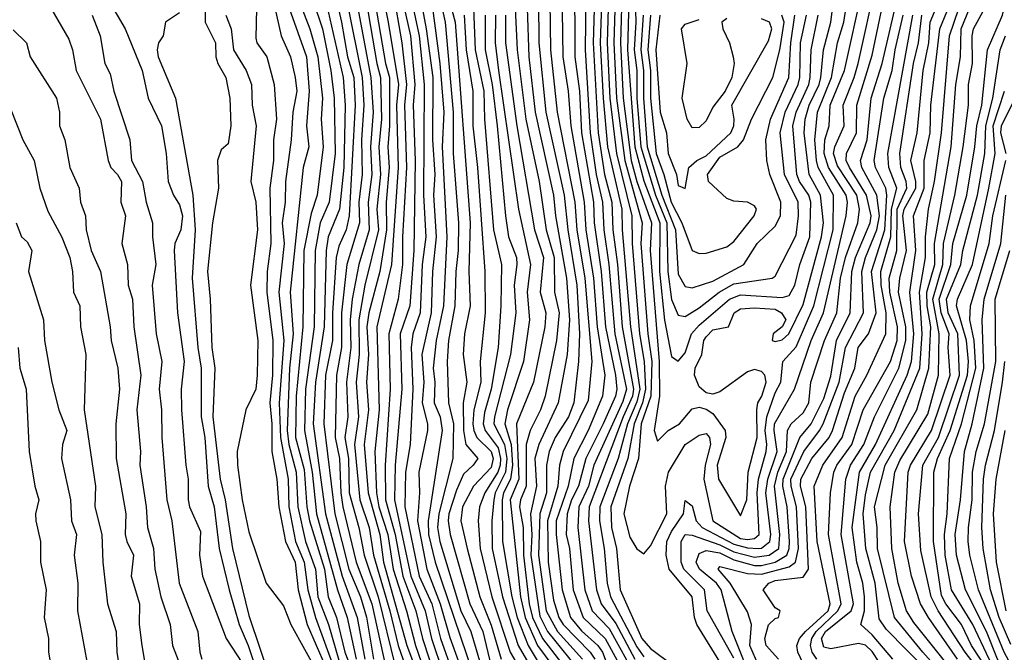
# Model space of a CAD drawing. Header units: metres. Extents: x -51132 to -49532, y -231222 to -229437.
# Tile 162 of 256: x -50263 to -50192, y -230834 to -230788. Entities that reach past the tile are written whole.
import ezdxf

# ---------------------------------------------------------------- set-up
doc = ezdxf.new("R2010")
doc.units = ezdxf.units.M
for name, color, linetype in [('CONTOUR_HALF', 8, 'Continuous'), ('CONTOUR_INDEX', 1, 'Continuous'), ('CONTOUR_INTER', 3, 'Continuous')]:
    doc.layers.add(name, color=color, linetype=linetype)

msp = doc.modelspace()

# ---------------------------------------------------------------- linework, layer by layer
at = {"layer": 'CONTOUR_HALF'}
for points, elevation in [([(-50218.515, -230781.259), (-50218.759, -230790.259), (-50218.213, -230797.259), (-50217.58, -230799.714), (-50216.421, -230802.759), (-50216.43, -230806.259), (-50216.08, -230809.791), (-50215.58, -230812.414), (-50215.08, -230812.752), (-50214.58, -230812.15), (-50214.121, -230810.759), (-50213.58, -230810.146), (-50211.396, -230808.259), (-50210.58, -230807.958), (-50207.58, -230808.156), (-50207.08, -230807.992), (-50206.674, -230807.259), (-50206.309, -230805.759), (-50205.578, -230803.759), (-50205.516, -230801.259), (-50205.669, -230800.759), (-50206.331, -230799.759), (-50206.522, -230799.259), (-50206.822, -230795.759), (-50206.57, -230794.759), (-50205.65, -230792.759), (-50205.553, -230792.259), (-50205.487, -230790.259), (-50204.981, -230787.759)], 54.5), ([(-50219.501, -230781.759), (-50219.74, -230789.759), (-50219.538, -230793.759), (-50218.949, -230798.259), (-50217.689, -230802.759), (-50217.774, -230804.259), (-50217.274, -230810.759), (-50217.003, -230812.759), (-50217.071, -230815.259), (-50217.753, -230817.259), (-50217.955, -230819.759), (-50218.612, -230821.759), (-50219.017, -230823.759), (-50218.58, -230825.442), (-50218.08, -230826.287), (-50217.58, -230826.656), (-50217.08, -230826.064), (-50215.916, -230823.759), (-50216.011, -230821.759), (-50215.791, -230820.759), (-50214.594, -230818.759), (-50213.58, -230818.092), (-50213.08, -230817.97), (-50212.819, -230818.259), (-50212.757, -230818.759), (-50213.143, -230820.259), (-50213.232, -230821.259), (-50212.583, -230824.259), (-50210.58, -230825.539), (-50210.08, -230825.621), (-50209.58, -230825.539), (-50209.244, -230825.259), (-50209.385, -230822.259), (-50209.287, -230821.259), (-50208.744, -230819.259), (-50208.684, -230818.759), (-50208.811, -230817.759), (-50208.699, -230816.759), (-50208.08, -230815.025), (-50207.67, -230814.259), (-50207.547, -230812.759), (-50206.58, -230811.714), (-50205.302, -230808.759), (-50203.899, -230803.259), (-50203.878, -230800.759), (-50204.988, -230798.759), (-50205.115, -230798.259), (-50205.23, -230796.759), (-50205.03, -230794.759), (-50204.014, -230792.259), (-50203.586, -230789.759), (-50203.124, -230788.259), (-50202.747, -230785.759)], 55.5), ([(-50220.491, -230782.759), (-50220.715, -230789.759), (-50220.516, -230793.759), (-50220.184, -230797.259), (-50219.162, -230801.759), (-50219.136, -230803.259), (-50218.529, -230810.259), (-50217.865, -230814.759), (-50218.08, -230815.676), (-50218.748, -230817.259), (-50219.432, -230819.759), (-50220.735, -230823.259), (-50220.781, -230824.259), (-50220.425, -230826.259), (-50220.219, -230828.759), (-50219.978, -230829.759), (-50218.08, -230833.364), (-50217.58, -230834.078)], 56.5), ([(-50240.543, -230783.259), (-50239.398, -230788.259), (-50238.966, -230790.759), (-50238.513, -230792.259), (-50238.409, -230794.259), (-50238.832, -230802.259), (-50239.062, -230803.259), (-50239.58, -230804.441), (-50239.783, -230805.259), (-50240.048, -230809.259), (-50240.052, -230811.259), (-50240.557, -230813.759), (-50240.672, -230817.259), (-50239.862, -230823.759), (-50238.874, -230827.759), (-50238.019, -230829.759), (-50237.58, -230831.221), (-50237.076, -230834.259)], 69.5), ([(-50221.722, -230784.259), (-50221.803, -230790.259), (-50221.448, -230796.259), (-50221.015, -230799.259), (-50220.544, -230801.259), (-50220.451, -230803.259), (-50220.09, -230805.759), (-50219.665, -230810.759), (-50218.825, -230814.759), (-50219.08, -230815.658), (-50221.185, -230820.259), (-50221.566, -230821.759), (-50222.272, -230823.259), (-50222.325, -230824.759), (-50221.824, -230829.259), (-50221.306, -230830.759), (-50220.08, -230832.046), (-50218.08, -230835.651)], 57.5), ([(-50234.751, -230784.759), (-50233.776, -230789.259), (-50233.427, -230792.759), (-50233.479, -230800.759), (-50233.31, -230803.759), (-50233.56, -230805.759), (-50233.705, -230809.259), (-50234.241, -230810.759), (-50234.374, -230811.759), (-50234.24, -230814.759), (-50234.447, -230818.759), (-50234.775, -230820.759), (-50234.81, -230823.259), (-50233.777, -230828.259), (-50232.861, -230830.259), (-50232.251, -230832.759), (-50230.468, -230837.759)], 65.5), ([(-50256.745, -230785.759), (-50255.015, -230788.759), (-50253.781, -230791.759), (-50253.342, -230793.759), (-50252.373, -230795.759), (-50252.058, -230797.759), (-50251.913, -230799.759), (-50251.519, -230800.759), (-50251.08, -230801.445), (-50250.86, -230802.259), (-50250.99, -230803.259), (-50251.414, -230804.259), (-50251.48, -230804.759), (-50251.219, -230809.259), (-50250.755, -230812.759), (-50250.973, -230814.759), (-50250.933, -230816.259), (-50250.626, -230820.259), (-50250.448, -230821.259), (-50250.462, -230822.759), (-50250.356, -230823.259), (-50249.58, -230825.045), (-50249.632, -230826.759), (-50249.417, -230828.259), (-50247.705, -230832.759), (-50246.58, -230834.509)], 74.5), ([(-50233.012, -230785.759), (-50232.295, -230791.259), (-50232.013, -230794.759), (-50232.129, -230797.259), (-50231.787, -230803.759), (-50232.034, -230808.759), (-50232.561, -230811.259), (-50232.779, -230813.259), (-50232.662, -230814.259), (-50232.697, -230815.759), (-50232.259, -230816.759), (-50232.12, -230817.759), (-50233.131, -230824.259), (-50233.117, -230825.259), (-50232.638, -230827.259), (-50229.92, -230835.259)], 64.5), ([(-50223.48, -230785.759), (-50223.412, -230790.759), (-50223.031, -230793.259), (-50222.834, -230795.759), (-50221.882, -230801.259), (-50221.752, -230803.259), (-50221.213, -230806.759), (-50220.939, -230810.259), (-50220.385, -230813.759), (-50220.554, -230815.259), (-50221.585, -230817.759), (-50222.623, -230819.759), (-50223.019, -230821.759), (-50223.895, -230824.259), (-50223.897, -230825.259), (-50223.475, -230829.259), (-50222.852, -230831.259), (-50222.08, -230832.221), (-50220.879, -230833.259), (-50220.558, -230833.759), (-50219.982, -230835.259)], 58.5), ([(-50211.08, -230834.185), (-50213.004, -230830.759), (-50213.189, -230829.259), (-50214.686, -230827.759), (-50214.878, -230827.259), (-50214.875, -230825.759), (-50214.58, -230825.255), (-50214.08, -230825.295), (-50212.08, -230825.999), (-50211.08, -230826.518), (-50209.58, -230826.887), (-50208.524, -230826.759), (-50207.835, -230826.259), (-50207.741, -230825.259), (-50208.139, -230821.759), (-50207.901, -230820.759), (-50207.264, -230819.259), (-50207.204, -230817.759), (-50206.942, -230817.259), (-50206.08, -230816.464), (-50205.655, -230815.759), (-50205.526, -230814.259), (-50204.538, -230811.259), (-50203.633, -230809.259), (-50203.375, -230806.759), (-50203.01, -230805.259), (-50202.111, -230802.759), (-50201.992, -230801.759), (-50202.187, -230800.759), (-50203.58, -230798.647), (-50203.873, -230797.759), (-50203.79, -230797.259), (-50203.114, -230795.759), (-50203.19, -230794.259), (-50202.376, -230792.259), (-50202.109, -230791.259), (-50200.775, -230785.259)], 56.5), ([(-50200.08, -230835.255), (-50201.08, -230833.692), (-50201.58, -230833.238), (-50202.08, -230833.117), (-50204.08, -230833.509), (-50204.58, -230833.392), (-50204.757, -230832.759), (-50204.465, -230832.259), (-50202.593, -230830.759), (-50202.433, -230830.259), (-50203.324, -230825.259), (-50202.985, -230821.259), (-50202.65, -230820.259), (-50201.699, -230818.759), (-50200.931, -230816.759), (-50199.161, -230813.259), (-50198.656, -230811.259), (-50198.65, -230810.259), (-50199.176, -230807.759), (-50199.101, -230806.759), (-50198.614, -230804.759), (-50198.87, -230802.259), (-50198.768, -230801.759), (-50197.947, -230800.259), (-50197.939, -230799.759), (-50198.306, -230798.259), (-50197.837, -230796.259), (-50197.397, -230791.759), (-50197, -230789.759), (-50196.903, -230788.259), (-50195.86, -230785.759)], 59.5), ([(-50237.08, -230786.205), (-50236.207, -230791.259), (-50235.921, -230792.259), (-50235.926, -230795.759), (-50236.058, -230797.259), (-50235.951, -230798.759), (-50236.16, -230801.259), (-50236.136, -230803.259), (-50236.634, -230806.259), (-50237.427, -230809.259), (-50237.56, -230810.259), (-50237.454, -230812.259), (-50237.576, -230814.259), (-50237.443, -230816.259), (-50237.766, -230818.759), (-50237.476, -230822.259), (-50236.635, -230825.259), (-50236.361, -230827.259), (-50234.686, -230833.259), (-50232.048, -230840.259)], 67.5), ([(-50209.266, -230834.759), (-50209.911, -230833.259), (-50209.8, -230831.759), (-50210.08, -230830.838), (-50211.34, -230828.759), (-50212.205, -230827.759), (-50212.08, -230827.565), (-50210.08, -230828.074), (-50209.08, -230828.131), (-50207.08, -230827.582), (-50206.615, -230827.259), (-50206.408, -230826.259), (-50206.542, -230823.259), (-50206.937, -230821.759), (-50206.952, -230821.259), (-50206.031, -230819.259), (-50204.884, -230817.759), (-50204.634, -230817.259), (-50203.471, -230814.259), (-50203.023, -230811.759), (-50201.71, -230809.259), (-50201.827, -230806.259), (-50201.577, -230805.259), (-50200.743, -230803.259), (-50200.564, -230802.259), (-50200.763, -230800.759), (-50201.833, -230798.759), (-50201.92, -230798.259), (-50201.459, -230796.759), (-50201.158, -230793.759), (-50200.366, -230791.259), (-50199.214, -230786.259)], 57.5), ([(-50197.08, -230835.145), (-50200.08, -230832.102), (-50200.58, -230831.35), (-50200.876, -230828.759), (-50201.535, -230826.259), (-50201.729, -230823.759), (-50201.58, -230822.404), (-50201.205, -230820.759), (-50199.488, -230817.759), (-50197.659, -230813.259), (-50197.477, -230810.759), (-50197.677, -230807.759), (-50197.227, -230805.259), (-50197.246, -230803.759), (-50197.03, -230801.759), (-50196.59, -230799.759), (-50196.087, -230796.259), (-50195.507, -230789.259), (-50194.492, -230786.259)], 60.5), ([(-50260.659, -230786.759), (-50259.08, -230789.492), (-50258.817, -230790.259), (-50258.554, -230791.759), (-50256.797, -230795.259), (-50256.235, -230798.259), (-50256.035, -230798.759), (-50255.552, -230799.259), (-50255.276, -230799.759), (-50255.327, -230801.259), (-50254.983, -230802.259), (-50255.242, -230804.259), (-50254.843, -230805.759), (-50254.782, -230807.259), (-50254.466, -230808.259), (-50254.39, -230810.259), (-50253.864, -230813.759), (-50254.172, -230816.259), (-50253.899, -230819.259), (-50253.946, -230820.259), (-50253.495, -230823.259), (-50253.395, -230824.759), (-50252.964, -230826.259), (-50252.854, -230827.759), (-50252.436, -230829.759), (-50251.768, -230831.759), (-50251.598, -230833.259), (-50251.021, -230834.759)], 75.5), ([(-50249.261, -230786.759), (-50249.231, -230788.259), (-50248.483, -230789.759), (-50248.465, -230790.759), (-50248.314, -230791.259), (-50247.732, -230792.259), (-50247.454, -230793.759), (-50247.383, -230795.759), (-50247.58, -230797.058), (-50248.08, -230797.49), (-50248.35, -230798.259), (-50248.259, -230800.259), (-50248.706, -230802.759), (-50249.057, -230806.259), (-50248.864, -230808.259), (-50248.748, -230811.759), (-50248.545, -230813.259), (-50248.671, -230816.759), (-50248.159, -230821.259), (-50247.779, -230822.759), (-50247.251, -230826.259), (-50246.08, -230831.098), (-50243.58, -230838.53)], 73.5), ([(-50245.532, -230787.259), (-50245.58, -230789.417), (-50245.502, -230789.759), (-50244.793, -230790.759), (-50244.243, -230792.759), (-50244.087, -230795.259), (-50244.29, -230796.759), (-50244.288, -230798.259), (-50244.565, -230800.259), (-50244.486, -230804.259), (-50244.745, -230806.259), (-50244.782, -230807.759), (-50244.359, -230811.259), (-50244.368, -230813.759), (-50244.56, -230815.759), (-50244.414, -230817.259), (-50244.411, -230819.259), (-50244.059, -230821.259), (-50243.914, -230823.259), (-50243.425, -230825.759), (-50242.728, -230827.259), (-50242.519, -230829.259), (-50241.872, -230831.759), (-50240.58, -230834.75)], 72.5), ([(-50243.181, -230787.259), (-50241.918, -230790.759), (-50241.721, -230793.259), (-50241.92, -230795.759), (-50241.751, -230797.259), (-50242.169, -230798.759), (-50243.102, -230807.759), (-50242.878, -230810.759), (-50243.152, -230813.259), (-50243.311, -230817.759), (-50243.2, -230818.759), (-50242.652, -230820.759), (-50242.539, -230823.259), (-50241.983, -230825.759), (-50241.28, -230827.759), (-50241.095, -230829.759), (-50240.33, -230831.759), (-50239.58, -230834.334)], 71.5), ([(-50241.444, -230786.759), (-50240.774, -230788.759), (-50240.152, -230791.759), (-50239.93, -230793.759), (-50239.852, -230797.759), (-50240.293, -230801.259), (-50240.929, -230802.759), (-50241.303, -230804.759), (-50241.361, -230810.259), (-50241.983, -230814.759), (-50242.064, -230817.759), (-50241.505, -230820.759), (-50241.194, -230823.759), (-50239.688, -230829.259), (-50238.977, -230831.259), (-50238.325, -230834.259)], 70.5), ([(-50238.311, -230786.759), (-50237.274, -230792.259), (-50237.11, -230794.759), (-50237.309, -230797.259), (-50237.205, -230799.259), (-50237.474, -230801.259), (-50237.383, -230803.259), (-50238.138, -230805.759), (-50238.615, -230808.259), (-50238.755, -230809.759), (-50238.724, -230811.759), (-50239.039, -230814.259), (-50238.943, -230816.759), (-50239.143, -230818.259), (-50238.881, -230819.759), (-50238.835, -230822.259), (-50238.149, -230824.759), (-50237.76, -230826.759), (-50236.748, -230829.759), (-50235.516, -230834.759)], 68.5), ([(-50235.481, -230787.259), (-50235.032, -230789.759), (-50234.707, -230792.759), (-50234.844, -230794.259), (-50234.692, -230798.759), (-50234.978, -230803.759), (-50234.979, -230805.759), (-50235.296, -230808.259), (-50235.986, -230810.759), (-50235.881, -230814.759), (-50236.243, -230820.259), (-50236.205, -230822.759), (-50235.507, -230825.259), (-50234.966, -230828.259), (-50234.038, -230830.759), (-50233.544, -230832.759), (-50232.58, -230835.712)], 66.5), ([(-50231.595, -230786.759), (-50231.186, -230788.259), (-50230.108, -230802.759), (-50230.203, -230806.259), (-50230.104, -230808.759), (-50230.518, -230810.759), (-50230.615, -230812.259), (-50230.335, -230814.259), (-50230.617, -230815.759), (-50230.588, -230817.759), (-50230.407, -230818.759), (-50229.563, -230819.759), (-50229.892, -230820.259), (-50230.58, -230820.904), (-50231.08, -230822.052), (-50231.642, -230823.759), (-50231.696, -230824.259), (-50231.541, -230825.259), (-50230.14, -230830.259), (-50229.188, -230832.259), (-50228.58, -230834.777)], 63.5), ([(-50229.866, -230787.259), (-50229.739, -230790.259), (-50229.124, -230793.259), (-50229.08, -230795.259), (-50228.422, -230803.259), (-50227.848, -230805.759), (-50227.881, -230808.759), (-50228.076, -230811.759), (-50228.588, -230814.759), (-50229.08, -230816.457), (-50229.17, -230817.259), (-50229.022, -230817.759), (-50228.08, -230819.005), (-50227.909, -230819.759), (-50227.944, -230820.259), (-50228.101, -230820.759), (-50229.054, -230822.259), (-50229.425, -230823.259), (-50229.53, -230824.259), (-50229.39, -230826.259), (-50228.545, -230829.759), (-50227.218, -230833.759), (-50225.76, -230836.259)], 62.5), ([(-50226.847, -230787.259), (-50226.72, -230790.259), (-50226.086, -230795.259), (-50225.134, -230799.759), (-50224.609, -230803.259), (-50224.051, -230805.259), (-50224.007, -230807.759), (-50223.68, -230809.259), (-50223.863, -230811.259), (-50224.687, -230815.259), (-50225.023, -230816.259), (-50225.775, -230817.759), (-50226.054, -230818.759), (-50226.053, -230821.759), (-50226.463, -230822.759), (-50226.534, -230823.259), (-50226.281, -230824.759), (-50226.265, -230826.759), (-50225.847, -230830.259), (-50225.598, -230831.259), (-50224.878, -230832.759), (-50223.335, -230834.759)], 60.5), ([(-50225.181, -230786.759), (-50225.141, -230789.759), (-50224.644, -230794.759), (-50223.312, -230800.759), (-50223.057, -230803.259), (-50222.398, -230807.259), (-50222.205, -230810.759), (-50222.286, -230812.759), (-50222.618, -230815.759), (-50223.004, -230816.759), (-50223.959, -230818.259), (-50224.393, -230819.259), (-50224.586, -230820.259), (-50224.602, -230822.259), (-50225.081, -230823.759), (-50225.176, -230826.759), (-50224.617, -230830.759), (-50223.798, -230832.259), (-50221.987, -230834.259)], 59.5), ([(-50195.58, -230834.747), (-50198.08, -230831.608), (-50198.601, -230830.759), (-50199.208, -230828.759), (-50199.667, -230826.259), (-50199.798, -230823.259), (-50199.463, -230820.759), (-50199.08, -230819.904), (-50197.08, -230816.578), (-50196.301, -230813.759), (-50196.24, -230810.759), (-50196.703, -230808.259), (-50195.986, -230805.759), (-50195.948, -230804.259), (-50195.13, -230800.759), (-50194.53, -230797.259), (-50194.14, -230794.259), (-50194.139, -230792.759), (-50193.836, -230791.259), (-50193.873, -230789.259), (-50193.778, -230788.759), (-50192.959, -230787.259)], 61.5), ([(-50228.286, -230787.759), (-50228.297, -230789.759), (-50228.052, -230791.759), (-50226.612, -230801.759), (-50225.754, -230805.759), (-50225.987, -230807.759), (-50225.819, -230809.759), (-50226.252, -230812.759), (-50227.415, -230816.259), (-50227.6, -230817.259), (-50227.151, -230818.759), (-50227.046, -230820.259), (-50227.185, -230821.259), (-50227.687, -230822.259), (-50227.798, -230822.759), (-50227.763, -230825.759), (-50227.086, -230829.759), (-50226.7, -230831.259), (-50225.928, -230833.259), (-50222.619, -230838.759)], 61.5), ([(-50217.612, -230787.759), (-50217.783, -230790.259), (-50217.585, -230791.759), (-50217.587, -230793.759), (-50217.318, -230797.259), (-50216.281, -230800.759), (-50215.289, -230803.259), (-50215.08, -230806.456), (-50214.58, -230807.34), (-50214.08, -230807.442), (-50212.58, -230806.972), (-50210.347, -230805.759), (-50209.383, -230804.259), (-50208.08, -230802.993), (-50207.712, -230802.259), (-50207.687, -230801.259), (-50208.469, -230799.259), (-50208.685, -230798.259), (-50208.769, -230796.759), (-50208.435, -230795.259), (-50207.111, -230792.259), (-50206.948, -230789.759), (-50206.659, -230787.759)], 53.5), ([(-50216.413, -230787.759), (-50216.714, -230790.259), (-50216.388, -230794.759), (-50215.941, -230796.259), (-50215.815, -230797.759), (-50215.218, -230799.259), (-50215.08, -230800.067), (-50214.58, -230800.277), (-50214.312, -230798.759), (-50213.738, -230798.259), (-50213.08, -230797.911), (-50211.284, -230796.259), (-50211.081, -230795.759), (-50211.045, -230795.259), (-50211.219, -230794.259), (-50208.58, -230789.622), (-50208.342, -230788.759), (-50208.491, -230788.259), (-50209.08, -230788.017)], 52.5), ([(-50206.08, -230834.569), (-50206.462, -230833.759), (-50206.53, -230833.259), (-50206.321, -230832.759), (-50205.899, -230832.259), (-50204.27, -230830.759), (-50204.114, -230830.259), (-50205.064, -230825.759), (-50205.284, -230821.759), (-50204.656, -230820.259), (-50203.247, -230818.259), (-50202.327, -230815.259), (-50201.467, -230813.759), (-50200.1, -230810.759), (-50200.075, -230809.259), (-50200.443, -230807.259), (-50200.466, -230806.259), (-50199.748, -230803.759), (-50199.697, -230801.759), (-50199.308, -230800.259), (-50199.886, -230798.759), (-50199.966, -230797.759), (-50198.16, -230787.759)], 58.5), ([(-50211.58, -230788), (-50211.948, -230788.259), (-50211.878, -230788.759), (-50211.381, -230789.759), (-50211.111, -230790.759), (-50211.056, -230791.259), (-50211.225, -230792.259), (-50211.697, -230793.259), (-50212.58, -230794.413), (-50213.08, -230795.395), (-50213.58, -230795.862), (-50214.08, -230795.905), (-50214.43, -230795.259), (-50214.804, -230793.759), (-50214.442, -230791.259), (-50214.852, -230788.759), (-50214.58, -230788.421), (-50213.58, -230788.072)], 52.5), ([(-50191.505, -230839.759), (-50191.86, -230837.759), (-50192.285, -230836.759), (-50193.08, -230835.433), (-50194.378, -230833.759), (-50196.332, -230830.759), (-50196.829, -230829.759), (-50197.58, -230826.407), (-50197.737, -230823.759), (-50197.438, -230820.259), (-50196.305, -230818.259), (-50194.787, -230813.759), (-50194.906, -230810.759), (-50195.592, -230809.259), (-50195.73, -230808.259), (-50194.682, -230805.759), (-50194.553, -230804.759), (-50193.487, -230800.759), (-50192.958, -230797.759), (-50192.892, -230795.759), (-50192.386, -230793.759), (-50191.856, -230790.259), (-50191.468, -230789.259)], 62.5), ([(-50264.193, -230792.259), (-50262.392, -230796.759), (-50261.578, -230798.259), (-50261.166, -230800.259), (-50260.58, -230801.903), (-50259.58, -230803.796), (-50258.99, -230805.259), (-50258.8, -230806.259), (-50258.741, -230807.759), (-50258.28, -230808.759), (-50258.24, -230810.259), (-50257.838, -230812.259), (-50257.962, -230816.259), (-50257.157, -230821.759), (-50257.194, -230823.259), (-50256.7, -230825.259), (-50256.619, -230827.259), (-50256.278, -230830.259), (-50255.65, -230832.259), (-50255.609, -230833.759), (-50255.045, -230837.259)], 76.5), ([(-50191.424, -230797.759), (-50191.797, -230796.259), (-50191.748, -230795.759), (-50190.762, -230793.759)], 63.5), ([(-50191.453, -230836.259), (-50192.641, -230834.259), (-50193.818, -230831.759), (-50195.351, -230829.259), (-50195.808, -230826.759), (-50195.859, -230825.259), (-50195.668, -230823.759), (-50195.499, -230819.759), (-50194.633, -230817.259), (-50193.604, -230813.259), (-50193.73, -230811.259), (-50194.035, -230809.759), (-50193.982, -230808.759), (-50192.631, -230804.259), (-50192.389, -230802.259), (-50191.451, -230798.259)], 63.5), ([(-50189.941, -230836.759), (-50191.571, -230833.759), (-50193.421, -230829.259), (-50194.033, -230826.759), (-50194.157, -230825.759), (-50194.139, -230824.759), (-50193.86, -230822.759), (-50193.855, -230820.759), (-50193.57, -230819.259), (-50192.97, -230817.259), (-50192.158, -230812.759), (-50192.21, -230808.259), (-50191.162, -230804.759)], 64.5), ([(-50262.719, -230811.759), (-50262.607, -230813.259), (-50262.162, -230814.759), (-50261.934, -230819.259), (-50261.52, -230821.759), (-50261.23, -230822.759), (-50261.47, -230823.759), (-50261.462, -230824.259), (-50261.124, -230825.759), (-50261.119, -230827.259), (-50260.707, -230829.259), (-50260.858, -230831.259), (-50260.539, -230832.759), (-50260.531, -230833.759), (-50260.287, -230835.259)], 77.5), ([(-50191.405, -230830.759), (-50192.107, -230827.259), (-50192.333, -230823.759), (-50192.145, -230821.259), (-50191.485, -230817.759)], 65.5)]:
    msp.add_lwpolyline(points, dxfattribs=dict(at, elevation=elevation))
at = {"layer": 'CONTOUR_INDEX'}
for points, elevation in [([(-50219.013, -230781.259), (-50219.253, -230789.759), (-50219.051, -230793.759), (-50218.474, -230798.259), (-50218.072, -230799.759), (-50217.006, -230802.759), (-50217.113, -230804.759), (-50216.458, -230812.759), (-50216.446, -230815.259), (-50216.82, -230817.759), (-50216.58, -230818.508), (-50215.822, -230817.759), (-50215.002, -230817.259), (-50214.08, -230816.194), (-50213.58, -230816.071), (-50213.08, -230816.196), (-50212.58, -230816.512), (-50211.691, -230817.759), (-50211.64, -230818.259), (-50212.279, -230820.259), (-50212.181, -230821.259), (-50210.58, -230823.901), (-50210.139, -230822.759), (-50210.039, -230820.759), (-50209.397, -230818.259), (-50209.411, -230816.259), (-50209.333, -230815.759), (-50209.041, -230815.259), (-50208.729, -230814.259), (-50208.837, -230813.759), (-50209.08, -230813.498), (-50209.58, -230813.355), (-50210.08, -230813.507), (-50212.08, -230814.963), (-50212.58, -230815.118), (-50213.08, -230815.021), (-50213.58, -230814.602), (-50213.922, -230813.759), (-50213.858, -230813.259), (-50213.381, -230812.259), (-50213.237, -230811.259), (-50213.08, -230810.976), (-50212.58, -230810.488), (-50211.456, -230810.259), (-50211.039, -230809.259), (-50210.58, -230808.973), (-50209.58, -230808.888), (-50208.08, -230808.988), (-50207.637, -230809.259), (-50207.318, -230809.759), (-50207.585, -230810.259), (-50208.243, -230810.759), (-50208.302, -230811.259), (-50208.08, -230811.334), (-50207.58, -230811.209), (-50207.11, -230810.759), (-50206.08, -230808.66), (-50204.739, -230803.759), (-50204.607, -230802.759), (-50204.807, -230800.759), (-50205.647, -230799.259), (-50205.994, -230796.259), (-50205.913, -230795.259), (-50205.629, -230794.259), (-50204.911, -230792.759), (-50204.791, -230792.259), (-50204.592, -230790.259), (-50204.062, -230788.259), (-50203.765, -230785.759)], 55), ([(-50241.201, -230783.759), (-50239.281, -230792.259), (-50239.134, -230794.259), (-50239.219, -230798.759), (-50239.537, -230801.759), (-50240.342, -230803.759), (-50240.51, -230804.759), (-50240.654, -230810.259), (-50241.28, -230814.259), (-50241.427, -230817.259), (-50240.544, -230823.759), (-50239.332, -230828.259), (-50238.259, -230831.259), (-50237.71, -230834.259)], 70), ([(-50233.831, -230785.759), (-50233.271, -230788.759), (-50232.81, -230792.259), (-50232.826, -230796.759), (-50232.654, -230799.259), (-50232.757, -230800.759), (-50232.547, -230803.759), (-50232.83, -230806.259), (-50232.913, -230809.259), (-50233.596, -230812.259), (-50233.451, -230814.259), (-50233.561, -230815.759), (-50233.188, -230817.259), (-50233.187, -230817.759), (-50233.815, -230820.759), (-50233.771, -230822.259), (-50233.901, -230824.259), (-50233.24, -230827.759), (-50232.264, -230830.259), (-50231.58, -230832.697), (-50230.457, -230835.759)], 65), ([(-50199.601, -230834.259), (-50201.08, -230832.502), (-50201.905, -230831.759), (-50201.648, -230830.759), (-50201.638, -230829.759), (-50201.755, -230828.759), (-50202.197, -230827.259), (-50202.536, -230824.759), (-50202.012, -230820.759), (-50200.849, -230818.759), (-50198.564, -230813.759), (-50198.257, -230812.759), (-50198.086, -230810.759), (-50198.374, -230807.759), (-50197.93, -230804.759), (-50198.109, -230802.259), (-50197.346, -230800.259), (-50197.334, -230798.259), (-50196.909, -230796.259), (-50196.85, -230794.259), (-50196.215, -230788.759), (-50195.197, -230786.259)], 60), ([(-50225.984, -230787.259), (-50225.872, -230790.759), (-50225.411, -230794.759), (-50224.095, -230800.759), (-50223.947, -230802.259), (-50223.141, -230806.759), (-50222.923, -230809.759), (-50223.103, -230812.259), (-50223.743, -230815.759), (-50225.149, -230818.759), (-50225.435, -230819.759), (-50225.325, -230821.759), (-50225.758, -230823.759), (-50225.646, -230825.259), (-50225.731, -230826.759), (-50225.08, -230831.145), (-50224.524, -230832.259), (-50222.509, -230834.759)], 60), ([(-50257.396, -230787.759), (-50256.8, -230789.259), (-50256.463, -230791.259), (-50256.08, -230791.998), (-50255.836, -230793.259), (-50254.671, -230796.759), (-50254.541, -230798.259), (-50253.767, -230799.759), (-50253.491, -230801.259), (-50253.035, -230802.759), (-50253.039, -230803.759), (-50252.803, -230805.759), (-50253.067, -230807.259), (-50252.767, -230810.759), (-50252.368, -230812.759), (-50252.557, -230814.759), (-50252.374, -230816.259), (-50252.355, -230818.259), (-50251.992, -230822.759), (-50251.641, -230824.259), (-50251.11, -230828.759), (-50249.772, -230832.259), (-50249.626, -230833.759), (-50249.463, -230834.259)], 75), ([(-50191.08, -230833.205), (-50191.921, -230831.259), (-50192.552, -230829.259), (-50193.071, -230826.259), (-50193.165, -230824.759), (-50193.045, -230821.259), (-50192.914, -230820.259), (-50192.263, -230817.759), (-50191.683, -230814.259), (-50191.512, -230812.759)], 65)]:
    msp.add_lwpolyline(points, dxfattribs=dict(at, elevation=elevation))
at = {"layer": 'CONTOUR_INTER'}
for points, elevation in [([(-50219.99, -230782.259), (-50220.226, -230789.759), (-50220.026, -230793.759), (-50219.551, -230797.759), (-50218.434, -230802.259), (-50218.412, -230804.259), (-50217.877, -230810.759), (-50217.535, -230812.759), (-50217.447, -230814.759), (-50217.66, -230815.759), (-50218.277, -230817.259), (-50218.73, -230819.759), (-50219.941, -230823.259), (-50219.911, -230824.759), (-50219.537, -230826.259), (-50219.271, -230829.259), (-50217.716, -230832.759), (-50217.08, -230833.486), (-50215.387, -230834.759)], 56), ([(-50194.939, -230834.259), (-50197.031, -230831.259), (-50197.588, -230830.259), (-50198.245, -230828.259), (-50198.756, -230825.759), (-50198.493, -230820.759), (-50198.315, -230820.259), (-50196.816, -230817.759), (-50195.467, -230813.759), (-50195.602, -230811.759), (-50195.536, -230810.759), (-50196.103, -230809.259), (-50196.247, -230808.259), (-50195.41, -230805.759), (-50195.26, -230804.259), (-50194.26, -230800.759), (-50193.669, -230797.259), (-50193.539, -230795.759), (-50193.163, -230794.259), (-50192.757, -230790.259), (-50191.669, -230787.759), (-50191.555, -230787.259), (-50191.7, -230785.759), (-50190.769, -230782.259)], 62), ([(-50221.044, -230783.259), (-50221.223, -230789.759), (-50220.867, -230796.259), (-50220.401, -230799.259), (-50219.876, -230801.259), (-50219.797, -230803.259), (-50219.477, -230805.759), (-50219.132, -230810.259), (-50218.307, -230814.759), (-50218.392, -230815.259), (-50219.071, -230816.759), (-50221.509, -230823.259), (-50221.567, -230824.259), (-50220.984, -230829.259), (-50220.641, -230830.259), (-50219.58, -230831.678), (-50218.221, -230834.259)], 57), ([(-50244.765, -230784.759), (-50243.758, -230789.259), (-50243.077, -230790.759), (-50242.73, -230792.259), (-50242.619, -230793.259), (-50242.893, -230794.759), (-50243.016, -230796.759), (-50243.444, -230799.759), (-50243.447, -230801.259), (-50243.667, -230802.759), (-50243.522, -230804.259), (-50243.925, -230807.759), (-50243.542, -230811.259), (-50243.89, -230815.759), (-50243.801, -230818.259), (-50243.234, -230821.259), (-50243.187, -230823.259), (-50242.706, -230825.759), (-50242.089, -230827.259), (-50241.83, -230829.259), (-50241.268, -230831.259), (-50238.58, -230838.636)], 72), ([(-50235.431, -230784.759), (-50234.417, -230789.259), (-50234.099, -230792.759), (-50234.213, -230794.259), (-50234.069, -230798.259), (-50234.18, -230804.759), (-50234.461, -230808.759), (-50235.164, -230810.759), (-50235.032, -230814.759), (-50235.527, -230820.259), (-50235.571, -230822.759), (-50234.391, -230828.259), (-50233.347, -230830.759), (-50232.894, -230832.759), (-50232.054, -230835.259)], 66), ([(-50222.582, -230784.759), (-50222.545, -230790.759), (-50222.211, -230793.259), (-50222.058, -230796.259), (-50221.214, -230801.259), (-50221.154, -230802.759), (-50220.65, -230806.259), (-50220.336, -230810.259), (-50219.609, -230813.759), (-50219.516, -230814.759), (-50219.615, -230815.259), (-50220.501, -230817.259), (-50221.763, -230819.759), (-50222.279, -230821.759), (-50222.792, -230822.759), (-50223.108, -230823.759), (-50223.167, -230825.259), (-50222.93, -230826.259), (-50222.66, -230829.259), (-50221.948, -230831.259), (-50220.371, -230832.759), (-50218.449, -230836.259)], 58), ([(-50209.58, -230836.293), (-50211.184, -230832.259), (-50211.992, -230829.259), (-50212.323, -230828.759), (-50213.557, -230827.759), (-50213.783, -230827.259), (-50213.58, -230826.635), (-50213.08, -230826.423), (-50212.08, -230826.586), (-50211.08, -230827.082), (-50209.58, -230827.497), (-50209.08, -230827.499), (-50208.08, -230827.256), (-50207.238, -230826.759), (-50207.069, -230826.259), (-50207.064, -230825.759), (-50207.22, -230823.259), (-50207.538, -230821.759), (-50207.521, -230821.259), (-50206.318, -230818.259), (-50205.479, -230817.259), (-50204.58, -230815.441), (-50204.08, -230813.825), (-50203.666, -230811.259), (-50202.667, -230809.259), (-50202.563, -230806.259), (-50202.294, -230805.259), (-50201.238, -230802.759), (-50201.164, -230802.259), (-50201.501, -230800.759), (-50202.732, -230798.759), (-50202.962, -230798.259), (-50202.938, -230797.759), (-50202.227, -230796.259), (-50202.183, -230794.259), (-50201.08, -230790.659), (-50199.855, -230784.759)], 57), ([(-50236.629, -230785.259), (-50236.022, -230788.259), (-50235.28, -230792.759), (-50235.429, -230794.259), (-50235.311, -230798.759), (-50235.773, -230805.759), (-50236.838, -230810.259), (-50236.684, -230816.259), (-50236.996, -230819.259), (-50236.866, -230822.259), (-50236.687, -230823.259), (-50236.054, -230825.259), (-50235.673, -230827.759), (-50234.702, -230830.759), (-50234.048, -230833.259), (-50233.026, -230836.259)], 67), ([(-50218.207, -230785.759), (-50218.137, -230788.259), (-50218.271, -230790.259), (-50218.081, -230791.759), (-50218.075, -230793.759), (-50217.781, -230797.259), (-50216.739, -230800.759), (-50215.916, -230802.759), (-50215.836, -230806.259), (-50215.58, -230808.281), (-50215.08, -230809.432), (-50214.58, -230809.508), (-50213.58, -230808.898), (-50212.128, -230807.759), (-50211.08, -230807.152), (-50208.296, -230806.759), (-50208.08, -230806.598), (-50206.58, -230803.646), (-50206.407, -230802.259), (-50206.42, -230801.259), (-50207.414, -230799.259), (-50207.728, -230796.259), (-50207.372, -230794.759), (-50206.432, -230792.759), (-50206.31, -230792.259), (-50206.257, -230789.759), (-50205.827, -230787.759)], 54), ([(-50211.886, -230834.759), (-50213.746, -230831.759), (-50213.915, -230831.259), (-50214.09, -230829.759), (-50215.731, -230827.759), (-50215.95, -230826.759), (-50215.905, -230825.759), (-50215.58, -230825.029), (-50214.711, -230823.759), (-50214.58, -230822.813), (-50214.08, -230823.183), (-50213.781, -230824.259), (-50213.369, -230824.759), (-50211.08, -230825.959), (-50210.08, -230826.23), (-50209.297, -230826.259), (-50209.08, -230826.239), (-50208.465, -230825.759), (-50208.401, -230825.259), (-50208.758, -230822.259), (-50208.625, -230821.259), (-50207.949, -230819.259), (-50208.17, -230817.759), (-50208.127, -230817.259), (-50206.686, -230814.759), (-50205.486, -230811.259), (-50204.593, -230809.259), (-50202.957, -230802.259), (-50202.863, -230801.259), (-50202.963, -230800.759), (-50204.239, -230798.759), (-50204.553, -230797.759), (-50204.499, -230796.759), (-50204.189, -230795.759), (-50204.123, -230794.259), (-50203.088, -230791.759), (-50201.76, -230785.759)], 56), ([(-50242.243, -230787.259), (-50241.669, -230788.759), (-50241.108, -230790.759), (-50240.753, -230793.759), (-50240.858, -230795.259), (-50240.707, -230797.259), (-50241.153, -230800.759), (-50241.58, -230802.092), (-50242.1, -230804.759), (-50242.18, -230810.259), (-50242.664, -230815.259), (-50242.712, -230818.259), (-50242.08, -230820.562), (-50241.896, -230823.259), (-50241.712, -230824.259), (-50240.616, -230827.759), (-50240.358, -230829.759), (-50239.743, -230831.259), (-50239.146, -230833.759), (-50237.786, -230837.259)], 71), ([(-50239.003, -230786.759), (-50237.898, -230792.259), (-50237.77, -230794.259), (-50237.937, -230796.759), (-50237.896, -230799.259), (-50238.148, -230801.259), (-50238.085, -230802.759), (-50239.013, -230805.759), (-50239.388, -230809.259), (-50239.384, -230811.759), (-50239.762, -230813.759), (-50239.841, -230818.259), (-50239.532, -230819.759), (-50239.447, -230822.259), (-50239.294, -230823.259), (-50238.33, -230827.259), (-50237.201, -230830.259), (-50236.222, -230834.759)], 69), ([(-50237.604, -230786.759), (-50236.841, -230791.259), (-50236.57, -230792.259), (-50236.504, -230795.259), (-50236.698, -230797.259), (-50236.577, -230799.259), (-50236.833, -230801.759), (-50236.731, -230803.259), (-50237.709, -230807.259), (-50238.136, -230809.759), (-50238.111, -230812.259), (-50238.341, -230814.259), (-50238.171, -230816.759), (-50238.465, -230818.759), (-50238.057, -230822.759), (-50237.403, -230824.759), (-50237.075, -230826.759), (-50235.899, -230830.759), (-50235.313, -230833.259), (-50234.441, -230835.759)], 68), ([(-50232.243, -230786.759), (-50231.901, -230788.259), (-50231.34, -230794.759), (-50231.331, -230797.759), (-50230.955, -230802.759), (-50230.959, -230804.759), (-50231.14, -230806.259), (-50231.214, -230808.759), (-50231.657, -230811.259), (-50231.77, -230812.759), (-50231.663, -230815.759), (-50231.313, -230817.259), (-50231.347, -230819.759), (-50232.374, -230823.759), (-50232.461, -230824.759), (-50232.297, -230825.759), (-50230.786, -230830.759), (-50230.057, -230832.259), (-50229.169, -230835.259)], 64), ([(-50224.365, -230786.759), (-50224.316, -230790.259), (-50223.82, -230794.759), (-50222.549, -230801.259), (-50222.4, -230803.259), (-50221.828, -230806.759), (-50221.326, -230812.759), (-50221.58, -230815.583), (-50223.4, -230819.259), (-50223.649, -230820.259), (-50223.771, -230821.759), (-50224.527, -230824.259), (-50224.477, -230827.259), (-50224.08, -230830.002), (-50223.71, -230831.259), (-50223.395, -230831.759), (-50221.434, -230833.759), (-50221.115, -230834.259)], 59), ([(-50194.311, -230837.259), (-50197.437, -230833.759), (-50199.465, -230831.259), (-50200.693, -230826.259), (-50200.725, -230824.759), (-50200.924, -230823.259), (-50200.152, -230820.259), (-50197.875, -230816.259), (-50196.987, -230813.259), (-50196.861, -230810.259), (-50197.128, -230808.759), (-50197.131, -230807.759), (-50196.566, -230805.759), (-50196.592, -230804.259), (-50195.395, -230797.259), (-50195.039, -230792.759), (-50194.711, -230790.759), (-50194.671, -230788.759), (-50193.854, -230786.759)], 61), ([(-50251.08, -230787.591), (-50252.098, -230788.259), (-50252.264, -230789.259), (-50252.589, -230789.759), (-50252.686, -230790.259), (-50252.617, -230790.759), (-50251.378, -230793.759), (-50250.134, -230800.759), (-50249.952, -230803.259), (-50250.169, -230806.759), (-50249.759, -230811.759), (-50249.521, -230813.259), (-50249.526, -230816.759), (-50249.261, -230818.259), (-50249.016, -230821.759), (-50248.578, -230823.259), (-50248.224, -230826.259), (-50247.492, -230829.259), (-50246.777, -230831.759), (-50246.12, -230833.259), (-50245.315, -230835.759)], 74), ([(-50247.73, -230787.759), (-50247.353, -230788.759), (-50247.184, -230790.259), (-50246.278, -230791.759), (-50245.892, -230792.759), (-50245.834, -230794.259), (-50245.553, -230795.759), (-50245.941, -230799.759), (-50245.567, -230801.259), (-50245.46, -230803.259), (-50245.948, -230807.259), (-50245.441, -230811.259), (-50245.47, -230813.759), (-50245.58, -230814.775), (-50246.286, -230816.259), (-50246.931, -230819.259), (-50246.905, -230820.259), (-50246.555, -230822.759), (-50246.08, -230825.076), (-50244.818, -230828.759), (-50243.58, -230830.4), (-50243.044, -230831.759), (-50241.08, -230835.318)], 73), ([(-50230.548, -230787.759), (-50230.383, -230790.259), (-50229.912, -230793.259), (-50229.909, -230795.759), (-50229.572, -230798.759), (-50229.05, -230806.259), (-50229.03, -230809.259), (-50229.376, -230812.759), (-50229.341, -230814.259), (-50229.828, -230816.259), (-50229.9, -230817.259), (-50229.851, -230817.759), (-50229.62, -230818.259), (-50228.587, -230819.259), (-50228.443, -230819.759), (-50228.58, -230820.412), (-50229.856, -230821.759), (-50230.651, -230823.259), (-50230.767, -230824.259), (-50230.324, -230826.259), (-50229.41, -230829.759), (-50228.58, -230831.811), (-50227.878, -230834.259)], 63), ([(-50229.024, -230787.759), (-50229.02, -230790.259), (-50228.524, -230792.759), (-50228.146, -230795.759), (-50227.548, -230802.259), (-50227.336, -230803.759), (-50226.768, -230805.259), (-50226.743, -230805.759), (-50226.924, -230807.259), (-50226.802, -230809.259), (-50227.192, -230812.259), (-50228.354, -230816.759), (-50228.385, -230817.259), (-50227.633, -230818.759), (-50227.468, -230819.759), (-50227.566, -230820.759), (-50228.31, -230822.259), (-50228.402, -230822.759), (-50228.552, -230824.259), (-50228.516, -230826.259), (-50227.775, -230829.759), (-50226.651, -230833.259), (-50225.199, -230835.759)], 62), ([(-50227.557, -230787.759), (-50227.565, -230789.759), (-50226.738, -230795.759), (-50225.467, -230803.259), (-50224.818, -230805.259), (-50225.042, -230807.759), (-50224.647, -230809.259), (-50224.709, -230810.259), (-50225.524, -230814.259), (-50226.769, -230817.259), (-50226.598, -230821.259), (-50227.212, -230822.759), (-50226.483, -230829.759), (-50226.14, -230831.259), (-50225.244, -230833.259), (-50224.146, -230834.759)], 61), ([(-50217.082, -230787.759), (-50217.288, -230790.259), (-50217.097, -230791.759), (-50217.092, -230793.759), (-50216.667, -230797.759), (-50216.121, -230799.259), (-50215.602, -230801.259), (-50214.833, -230802.759), (-50214.092, -230804.759), (-50213.58, -230804.958), (-50213.08, -230804.951), (-50211.58, -230804.494), (-50211.08, -230804.098), (-50209.599, -230802.259), (-50209.428, -230801.759), (-50209.58, -230801.519), (-50210.08, -230801.267), (-50211.08, -230801.186), (-50211.58, -230800.993), (-50212.89, -230799.759), (-50212.982, -230799.259), (-50212.08, -230798.017), (-50210.786, -230797.259), (-50210.381, -230796.759), (-50209.786, -230795.259), (-50208.258, -230792.259), (-50207.761, -230790.259), (-50207.433, -230788.259), (-50207.598, -230787.759)], 53), ([(-50207.845, -230834.259), (-50208.751, -230833.259), (-50208.83, -230832.759), (-50208.58, -230831.788), (-50208.08, -230831.32), (-50207.845, -230831.259), (-50207.732, -230830.759), (-50208.08, -230830.55), (-50208.954, -230829.259), (-50208.544, -230828.759), (-50208.08, -230828.569), (-50206.08, -230828.331), (-50205.681, -230827.759), (-50205.866, -230823.259), (-50206.267, -230821.759), (-50206.246, -230821.259), (-50205.437, -230819.759), (-50204.203, -230818.259), (-50203.957, -230817.759), (-50203.08, -230815.032), (-50202.346, -230813.259), (-50202.108, -230811.759), (-50201.341, -230810.759), (-50200.811, -230809.259), (-50201.126, -230806.259), (-50200.171, -230803.259), (-50200.023, -230800.759), (-50200.104, -230800.259), (-50200.856, -230798.759), (-50200.946, -230798.259), (-50200.237, -230793.759), (-50199.634, -230791.759), (-50199.43, -230790.259), (-50198.843, -230787.759)], 58), ([(-50205.083, -230834.259), (-50205.419, -230833.759), (-50205.528, -230833.259), (-50205.439, -230832.759), (-50205.124, -230832.259), (-50203.557, -230830.759), (-50203.332, -230830.259), (-50204.232, -230825.259), (-50204.102, -230822.259), (-50203.844, -230820.759), (-50203.646, -230820.259), (-50202.549, -230818.759), (-50201.733, -230816.259), (-50199.757, -230812.759), (-50199.278, -230811.259), (-50199.252, -230810.259), (-50199.802, -230807.759), (-50199.86, -230806.759), (-50199.296, -230804.759), (-50199.276, -230801.759), (-50198.581, -230800.259), (-50198.627, -230799.759), (-50199.022, -230798.759), (-50199.098, -230797.759), (-50198.107, -230791.259), (-50197.743, -230789.759), (-50197.506, -230787.759)], 59), ([(-50263.08, -230788.813), (-50262.137, -230789.759), (-50261.868, -230790.759), (-50259.955, -230793.759), (-50259.735, -230794.759), (-50259.741, -230795.759), (-50259.352, -230796.759), (-50258.999, -230798.759), (-50258.337, -230800.259), (-50258.23, -230801.259), (-50257.86, -230802.259), (-50257.821, -230803.259), (-50257.453, -230804.759), (-50256.777, -230806.259), (-50256.088, -230810.259), (-50256.02, -230811.259), (-50255.544, -230813.259), (-50255.42, -230814.759), (-50255.67, -230817.259), (-50255.664, -230819.759), (-50254.957, -230823.759), (-50255.003, -230825.259), (-50254.897, -230825.759), (-50254.404, -230826.759), (-50254.574, -230828.259), (-50253.978, -230830.259), (-50253.987, -230831.759), (-50253.815, -230833.259), (-50253.462, -230835.259)], 76), ([(-50191.332, -230837.759), (-50191.58, -230837.101), (-50192.58, -230835.311), (-50193.928, -230833.259), (-50194.641, -230831.759), (-50195.77, -230830.259), (-50196.08, -230829.651), (-50196.665, -230825.759), (-50196.631, -230820.759), (-50196.367, -230819.759), (-50195.462, -230817.759), (-50194.202, -230813.759), (-50194.143, -230812.759), (-50194.282, -230811.259), (-50195, -230808.759), (-50194.934, -230808.259), (-50193.84, -230805.759), (-50192.658, -230800.259), (-50192.221, -230797.759), (-50192.36, -230795.759), (-50191.529, -230793.259)], 63), ([(-50190.63, -230836.759), (-50192.036, -230834.259), (-50192.834, -230832.259), (-50194.345, -230829.259), (-50195.009, -230826.759), (-50195.107, -230825.259), (-50194.701, -230822.759), (-50194.434, -230819.259), (-50193.867, -230817.259), (-50193.03, -230813.259), (-50193.15, -230809.759), (-50192.998, -230808.259), (-50191.789, -230804.259), (-50191.428, -230800.759)], 64), ([(-50262.883, -230802.759), (-50262.484, -230803.759), (-50262.08, -230804.134), (-50261.751, -230804.759), (-50261.983, -230806.259), (-50260.907, -230809.759), (-50260.836, -230811.259), (-50260.308, -230814.259), (-50259.784, -230816.259), (-50259.216, -230817.759), (-50259.521, -230818.759), (-50259.601, -230819.759), (-50258.943, -230822.759), (-50258.884, -230824.259), (-50258.531, -230825.259), (-50258.69, -230826.759), (-50258.424, -230828.759), (-50258.449, -230830.759), (-50257.436, -230836.259)], 77)]:
    msp.add_lwpolyline(points, dxfattribs=dict(at, elevation=elevation))

doc.saveas('drawing.dxf')
